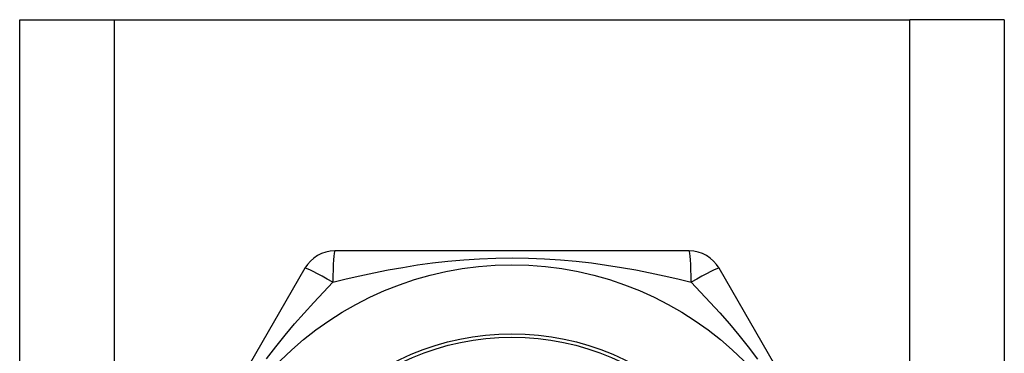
# Model space of a CAD drawing. Header units: inches. Extents: x 3.4 to 82.4, y 3.9 to 45.4.
# Tile 41 of 79: x 5.474 to 6.036, y 30.267 to 30.457. Entities that reach past the tile are written whole.
import ezdxf

# ---------------------------------------------------------------- set-up
doc = ezdxf.new("R2010")
doc.units = ezdxf.units.IN
doc.header["$MEASUREMENT"] = 0
doc.layers.add('Visible Edges(ANSI)', color=7, linetype='Continuous', lineweight=25)
doc.layers.add('Visible Tangent Edges(ANSI)', color=7, linetype='Continuous', lineweight=25)

msp = doc.modelspace()

# ---------------------------------------------------------------- linework, layer by layer
at = {"layer": 'Visible Edges(ANSI)'}
for p, q in [((5.47379, 30.45692), (5.52764, 30.45692)), ((5.47379, 9.13408), (5.47379, 30.45692)), ((5.52764, 30.45692), (5.98194, 30.45692)), ((6.03579, 30.45692), (5.98194, 30.45692)), ((6.03579, 30.45692), (6.03579, 9.13408)), ((5.85594, 30.32503), (5.65364, 30.32503)), ((5.63659, 30.31519), (5.53544, 30.13999)), ((5.97414, 30.13999), (5.87299, 30.31519))]:
    msp.add_line(p, q, dxfattribs=at)
msp.add_circle((5.75479, 30.13015), 0.18701, dxfattribs=at)
for centre, start, end in [((5.65364, 30.30534), 90, 150), ((5.85594, 30.30534), 30, 90)]:
    msp.add_arc(centre, 0.01969, start, end, dxfattribs=at)
at = {"layer": 'Visible Tangent Edges(ANSI)'}
for p, q in [((5.52764, 30.45692), (5.52764, 9.13408)), ((5.98194, 9.13408), (5.98194, 30.45692))]:
    msp.add_line(p, q, dxfattribs=at)
at = {"layer": 'Visible Tangent Edges(ANSI)', "flags": 128}
for points in [[(5.65254, 30.30725), (5.66016, 30.30911), (5.66796, 30.3109), (5.67594, 30.31261), (5.68409, 30.31422), (5.69239, 30.3157), (5.70086, 30.31704), (5.70948, 30.31822), (5.71826, 30.31922), (5.72721, 30.32002), (5.73631, 30.32061), (5.74552, 30.32097), (5.75481, 30.32109), (5.76412, 30.32097), (5.77334, 30.3206), (5.78243, 30.32001), (5.79137, 30.31921), (5.80015, 30.31821), (5.80876, 30.31703), (5.81721, 30.3157), (5.8255, 30.31422), (5.83364, 30.31261), (5.84161, 30.3109), (5.84941, 30.30911), (5.85704, 30.30725)], [(5.61462, 30.26348), (5.61994, 30.27035), (5.62532, 30.27699), (5.63074, 30.28343), (5.63619, 30.28966), (5.64166, 30.29571), (5.64712, 30.30157), (5.65254, 30.30724)], [(5.85704, 30.30724), (5.86246, 30.30158), (5.86791, 30.29572), (5.87338, 30.28967), (5.87885, 30.28341), (5.88429, 30.27696), (5.88968, 30.2703), (5.89501, 30.26342)]]:
    msp.add_lwpolyline(points, dxfattribs=at)
at = {"layer": 'Visible Tangent Edges(ANSI)'}
for radius in [0.14764, 0.14567]:
    msp.add_circle((5.75479, 30.13015), radius, dxfattribs=at)
for centre, major_axis, start_param, end_param in [((5.65364, 30.30534), (0, 0.01969), 0, 1.474012), ((5.85594, 30.30534), (0, 0.01969), 4.809173, 6.283185), ((5.65364, 30.30534), (-0.01705, 0.00984), 4.809173, 6.283185), ((5.85594, 30.30534), (0.01705, 0.00984), 0, 1.474012)]:
    msp.add_ellipse(centre, major_axis=major_axis, ratio=0.056054, start_param=start_param, end_param=end_param, dxfattribs=at)

doc.saveas('drawing.dxf')
